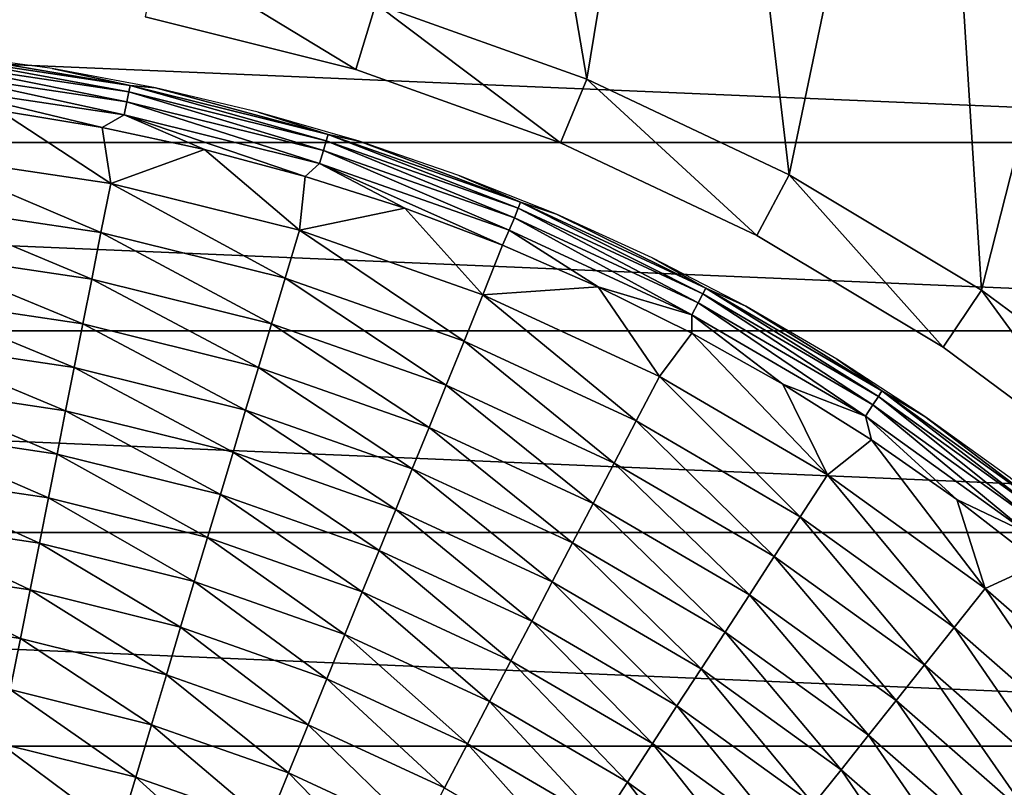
# Model space of a CAD drawing. Header units: millimetres. Extents: x -43.6 to 43.6, y -43.6 to 43.6.
# Tile 255 of 256: x 2.2 to 9.4, y 10.2 to 15.8. Entities that reach past the tile are written whole.
import ezdxf

# ---------------------------------------------------------------- set-up
doc = ezdxf.new("R2010")
doc.units = ezdxf.units.MM
doc.header["$LTSCALE"] = 52.148148
for name, color, linetype in [('135', 7, 'CONTINUOUS'), ('137', 7, 'CONTINUOUS'), ('141', 7, 'CONTINUOUS'), ('143', 7, 'CONTINUOUS'), ('146', 7, 'CONTINUOUS'), ('149', 7, 'CONTINUOUS')]:
    doc.layers.add(name, color=color, linetype=linetype)

msp = doc.modelspace()

# ---------------------------------------------------------------- linework, layer by layer
at = {"layer": '135', "color": 96, "linetype": 'Continuous', "true_color": 0x008000}
for points in [[(6.3525, 15.3364, -7.4785), (5.4171, 20.8064, -7.4785), (4.8187, 15.8852, -7.4785), (6.3525, 15.3364, -7.4785)], [(7.162, 20.272, -7.4785), (5.4171, 20.8064, -7.4785), (6.3525, 15.3364, -7.4785), (7.162, 20.272, -7.4785)], [(7.8252, 14.6399, -7.4785), (7.162, 20.272, -7.4785), (6.3525, 15.3364, -7.4785), (7.8252, 14.6399, -7.4785)], [(8.8555, 19.5916, -7.4785), (7.162, 20.272, -7.4785), (7.8252, 14.6399, -7.4785), (8.8555, 19.5916, -7.4785)], [(9.2225, 13.8024, -7.4785), (8.8555, 19.5916, -7.4785), (7.8252, 14.6399, -7.4785), (9.2225, 13.8024, -7.4785)], [(10.4851, 18.77, -7.4785), (8.8555, 19.5916, -7.4785), (9.2225, 13.8024, -7.4785), (10.4851, 18.77, -7.4785)], [(10.5309, 12.832, -7.4785), (10.4851, 18.77, -7.4785), (9.2225, 13.8024, -7.4785), (10.5309, 12.832, -7.4785)]]:
    msp.add_3dface(points, dxfattribs=at)
at = {"layer": '137', "color": 96, "linetype": 'Continuous', "true_color": 0x008000}
for points in [[(4.6736, 15.4067, -7.9785), (3.1409, 15.7906, -7.9785), (4.6736, 15.4067, -9.6285), (4.6736, 15.4067, -7.9785)], [(4.6736, 15.4067, -9.6285), (3.1409, 15.7906, -7.9785), (3.141, 15.7906, -9.6285), (4.6736, 15.4067, -9.6285)], [(6.1612, 14.8745, -7.9785), (4.6736, 15.4067, -7.9785), (6.1612, 14.8745, -9.6285), (6.1612, 14.8745, -7.9785)], [(6.1612, 14.8745, -9.6285), (4.6736, 15.4067, -7.9785), (4.6736, 15.4067, -9.6285), (6.1612, 14.8745, -9.6285)], [(7.5895, 14.1989, -7.9785), (6.1612, 14.8745, -7.9785), (7.5895, 14.1989, -9.6285), (7.5895, 14.1989, -7.9785)], [(7.5895, 14.1989, -9.6285), (6.1612, 14.8745, -7.9785), (6.1612, 14.8745, -9.6285), (7.5895, 14.1989, -9.6285)], [(8.9447, 13.3867, -7.9785), (7.5895, 14.1989, -7.9785), (8.9447, 13.3867, -9.6285), (8.9447, 13.3867, -7.9785)], [(8.9447, 13.3867, -9.6285), (7.5895, 14.1989, -7.9785), (7.5895, 14.1989, -9.6285), (8.9447, 13.3867, -9.6285)], [(10.2137, 12.4455, -7.9785), (8.9447, 13.3867, -7.9785), (10.2137, 12.4455, -9.6285), (10.2137, 12.4455, -7.9785)], [(10.2137, 12.4455, -9.6285), (8.9447, 13.3867, -7.9785), (8.9447, 13.3867, -9.6285), (10.2137, 12.4455, -9.6285)]]:
    msp.add_3dface(points, dxfattribs=at)
at = {"layer": '141', "color": 96, "linetype": 'Continuous', "true_color": 0x008000}
for points in [[(3.2385, 16.281, -7.4785), (3.1409, 15.7906, -7.9785), (4.6736, 15.4067, -7.9785), (3.2385, 16.281, -7.4785)], [(4.8187, 15.8852, -7.4785), (3.2385, 16.281, -7.4785), (4.6736, 15.4067, -7.9785), (4.8187, 15.8852, -7.4785)], [(4.8187, 15.8852, -7.4785), (4.6736, 15.4067, -7.9785), (6.1612, 14.8745, -7.9785), (4.8187, 15.8852, -7.4785)], [(6.3525, 15.3364, -7.4785), (4.8187, 15.8852, -7.4785), (6.1612, 14.8745, -7.9785), (6.3525, 15.3364, -7.4785)], [(6.3525, 15.3364, -7.4785), (6.1612, 14.8745, -7.9785), (7.5895, 14.1989, -7.9785), (6.3525, 15.3364, -7.4785)], [(7.8252, 14.6399, -7.4785), (6.3525, 15.3364, -7.4785), (7.5895, 14.1989, -7.9785), (7.8252, 14.6399, -7.4785)], [(7.8252, 14.6399, -7.4785), (7.5895, 14.1989, -7.9785), (8.9447, 13.3867, -7.9785), (7.8252, 14.6399, -7.4785)], [(9.2225, 13.8024, -7.4785), (7.8252, 14.6399, -7.4785), (8.9447, 13.3867, -7.9785), (9.2225, 13.8024, -7.4785)], [(9.2225, 13.8024, -7.4785), (8.9447, 13.3867, -7.9785), (10.2137, 12.4455, -7.9785), (9.2225, 13.8024, -7.4785)], [(10.5309, 12.832, -7.4785), (9.2225, 13.8024, -7.4785), (10.2137, 12.4455, -7.9785), (10.5309, 12.832, -7.4785)]]:
    msp.add_3dface(points, dxfattribs=at)
at = {"layer": '143', "color": 9, "linetype": 'Continuous', "true_color": 0xc2bdad}
for points in [[(-14.2045, 16.1394, -75.5285), (15.522, 14.8767, -75.5285), (-15.522, 14.8767, -75.5285), (-14.2045, 16.1394, -75.5285)], [(14.2045, 16.1394, -75.5285), (15.522, 14.8767, -75.5285), (-14.2045, 16.1394, -75.5285), (14.2045, 16.1394, -75.5285)], [(-15.522, 14.8767, -75.5285), (16.7278, 13.5067, -75.5285), (-16.7278, 13.5067, -75.5285), (-15.522, 14.8767, -75.5285)], [(15.522, 14.8767, -75.5285), (16.7278, 13.5067, -75.5285), (-15.522, 14.8767, -75.5285), (15.522, 14.8767, -75.5285)], [(-16.7278, 13.5067, -75.5285), (17.8129, 12.0395, -75.5285), (-17.8129, 12.0395, -75.5285), (-16.7278, 13.5067, -75.5285)], [(16.7278, 13.5067, -75.5285), (17.8129, 12.0395, -75.5285), (-16.7278, 13.5067, -75.5285), (16.7278, 13.5067, -75.5285)], [(-17.8129, 12.0395, -75.5285), (18.7698, 10.4854, -75.5285), (-18.7698, 10.4854, -75.5285), (-17.8129, 12.0395, -75.5285)], [(17.8129, 12.0395, -75.5285), (18.7698, 10.4854, -75.5285), (-17.8129, 12.0395, -75.5285), (17.8129, 12.0395, -75.5285)], [(-18.7698, 10.4854, -75.5285), (19.5914, 8.8559, -75.5285), (-19.5914, 8.8559, -75.5285), (-18.7698, 10.4854, -75.5285)], [(18.7698, 10.4854, -75.5285), (19.5914, 8.8559, -75.5285), (-18.7698, 10.4854, -75.5285), (18.7698, 10.4854, -75.5285)]]:
    msp.add_3dface(points, dxfattribs=at)
at = {"layer": '146', "linetype": 'Continuous'}
for points in [[(1.4921, 14.7871, -7.3572), (2.8909, 14.5783, -7.3572), (2.0787, 15.1082, -7.7265), (1.4921, 14.7871, -7.3572)], [(2.0787, 15.1082, -7.7265), (2.8909, 14.5783, -7.3572), (2.8287, 14.9859, -7.7265), (2.0787, 15.1082, -7.7265)], [(2.8287, 14.9859, -7.7265), (2.8909, 14.5783, -7.3572), (3.5717, 14.8264, -7.7265), (2.8287, 14.9859, -7.7265)], [(2.8909, 14.5783, -7.3572), (4.2636, 14.2375, -7.3572), (3.5717, 14.8264, -7.7265), (2.8909, 14.5783, -7.3572)], [(3.5717, 14.8264, -7.7265), (4.2636, 14.2375, -7.3572), (4.3057, 14.6301, -7.7265), (3.5717, 14.8264, -7.7265)], [(2.8201, 14.2212, -6.9264), (1.4921, 14.7871, -7.3572), (1.4555, 14.4249, -6.9264), (2.8201, 14.2212, -6.9264)], [(2.8909, 14.5783, -7.3572), (1.4921, 14.7871, -7.3572), (2.8201, 14.2212, -6.9264), (2.8909, 14.5783, -7.3572)], [(4.3057, 14.6301, -7.7265), (4.2636, 14.2375, -7.3572), (5.0288, 14.3975, -7.7265), (4.3057, 14.6301, -7.7265)], [(4.1592, 13.8887, -6.9264), (2.8909, 14.5783, -7.3572), (2.8201, 14.2212, -6.9264), (4.1592, 13.8887, -6.9264)], [(4.2636, 14.2375, -7.3572), (2.8909, 14.5783, -7.3572), (4.1592, 13.8887, -6.9264), (4.2636, 14.2375, -7.3572)], [(2.753, 13.8825, -6.4423), (1.4555, 14.4249, -6.9264), (1.4209, 14.0814, -6.4423), (2.753, 13.8825, -6.4423)], [(2.8201, 14.2212, -6.9264), (1.4555, 14.4249, -6.9264), (2.753, 13.8825, -6.4423), (2.8201, 14.2212, -6.9264)], [(4.2636, 14.2375, -7.3572), (5.5976, 13.7677, -7.3572), (5.0288, 14.3975, -7.7265), (4.2636, 14.2375, -7.3572)], [(5.0288, 14.3975, -7.7265), (5.5976, 13.7677, -7.3572), (5.7394, 14.1293, -7.7265), (5.0288, 14.3975, -7.7265)], [(4.0601, 13.558, -6.4423), (2.8201, 14.2212, -6.9264), (2.753, 13.8825, -6.4423), (4.0601, 13.558, -6.4423)], [(4.1592, 13.8887, -6.9264), (2.8201, 14.2212, -6.9264), (4.0601, 13.558, -6.4423), (4.1592, 13.8887, -6.9264)], [(5.4605, 13.4305, -6.9264), (4.2636, 14.2375, -7.3572), (4.1592, 13.8887, -6.9264), (5.4605, 13.4305, -6.9264)], [(5.5976, 13.7677, -7.3572), (4.2636, 14.2375, -7.3572), (5.4605, 13.4305, -6.9264), (5.5976, 13.7677, -7.3572)], [(5.7394, 14.1293, -7.7265), (5.5976, 13.7677, -7.3572), (6.4357, 13.8261, -7.7265), (5.7394, 14.1293, -7.7265)], [(2.6884, 13.557, -5.9125), (1.4209, 14.0814, -6.4423), (1.3876, 13.7512, -5.9125), (2.6884, 13.557, -5.9125)], [(2.753, 13.8825, -6.4423), (1.4209, 14.0814, -6.4423), (2.6884, 13.557, -5.9125), (2.753, 13.8825, -6.4423)], [(3.9649, 13.2401, -5.9125), (2.753, 13.8825, -6.4423), (2.6884, 13.557, -5.9125), (3.9649, 13.2401, -5.9125)], [(4.0601, 13.558, -6.4423), (2.753, 13.8825, -6.4423), (3.9649, 13.2401, -5.9125), (4.0601, 13.558, -6.4423)], [(5.3305, 13.1107, -6.4423), (4.1592, 13.8887, -6.9264), (4.0601, 13.558, -6.4423), (5.3305, 13.1107, -6.4423)], [(5.4605, 13.4305, -6.9264), (4.1592, 13.8887, -6.9264), (5.3305, 13.1107, -6.4423), (5.4605, 13.4305, -6.9264)], [(5.5976, 13.7677, -7.3572), (6.881, 13.1733, -7.3572), (6.4357, 13.8261, -7.7265), (5.5976, 13.7677, -7.3572)], [(6.4357, 13.8261, -7.7265), (6.881, 13.1733, -7.3572), (7.116, 13.4886, -7.7265), (6.4357, 13.8261, -7.7265)], [(2.6254, 13.2395, -5.3443), (1.3876, 13.7512, -5.9125), (1.3551, 13.4291, -5.3443), (2.6254, 13.2395, -5.3443)], [(2.6884, 13.557, -5.9125), (1.3876, 13.7512, -5.9125), (2.6254, 13.2395, -5.3443), (2.6884, 13.557, -5.9125)], [(6.7124, 12.8506, -6.9264), (5.5976, 13.7677, -7.3572), (5.4605, 13.4305, -6.9264), (6.7124, 12.8506, -6.9264)], [(6.881, 13.1733, -7.3572), (5.5976, 13.7677, -7.3572), (6.7124, 12.8506, -6.9264), (6.881, 13.1733, -7.3572)], [(3.872, 12.93, -5.3443), (2.6884, 13.557, -5.9125), (2.6254, 13.2395, -5.3443), (3.872, 12.93, -5.3443)], [(3.9649, 13.2401, -5.9125), (2.6884, 13.557, -5.9125), (3.872, 12.93, -5.3443), (3.9649, 13.2401, -5.9125)], [(5.2055, 12.8032, -5.9125), (4.0601, 13.558, -6.4423), (3.9649, 13.2401, -5.9125), (5.2055, 12.8032, -5.9125)], [(5.3305, 13.1107, -6.4423), (4.0601, 13.558, -6.4423), (5.2055, 12.8032, -5.9125), (5.3305, 13.1107, -6.4423)], [(6.881, 13.1733, -7.3572), (8.102, 12.4596, -7.3572), (7.116, 13.4886, -7.7265), (6.881, 13.1733, -7.3572)], [(7.116, 13.4886, -7.7265), (8.102, 12.4596, -7.3572), (7.7786, 13.1176, -7.7265), (7.116, 13.4886, -7.7265)], [(2.5631, 12.9254, -4.7447), (1.3551, 13.4291, -5.3443), (1.3229, 13.1105, -4.7447), (2.5631, 12.9254, -4.7447)], [(2.6254, 13.2395, -5.3443), (1.3551, 13.4291, -5.3443), (2.5631, 12.9254, -4.7447), (2.6254, 13.2395, -5.3443)], [(6.5526, 12.5446, -6.4423), (5.4605, 13.4305, -6.9264), (5.3305, 13.1107, -6.4423), (6.5526, 12.5446, -6.4423)], [(6.7124, 12.8506, -6.9264), (5.4605, 13.4305, -6.9264), (6.5526, 12.5446, -6.4423), (6.7124, 12.8506, -6.9264)], [(3.7802, 12.6232, -4.7447), (2.6254, 13.2395, -5.3443), (2.5631, 12.9254, -4.7447), (3.7802, 12.6232, -4.7447)], [(3.872, 12.93, -5.3443), (2.6254, 13.2395, -5.3443), (3.7802, 12.6232, -4.7447), (3.872, 12.93, -5.3443)], [(5.0836, 12.5034, -5.3443), (3.9649, 13.2401, -5.9125), (3.872, 12.93, -5.3443), (5.0836, 12.5034, -5.3443)], [(5.2055, 12.8032, -5.9125), (3.9649, 13.2401, -5.9125), (5.0836, 12.5034, -5.3443), (5.2055, 12.8032, -5.9125)], [(2.5007, 12.6103, -4.1203), (1.3229, 13.1105, -4.7447), (1.2907, 12.7909, -4.1203), (2.5007, 12.6103, -4.1203)], [(2.5631, 12.9254, -4.7447), (1.3229, 13.1105, -4.7447), (2.5007, 12.6103, -4.1203), (2.5631, 12.9254, -4.7447)], [(6.3989, 12.2504, -5.9125), (5.3305, 13.1107, -6.4423), (5.2055, 12.8032, -5.9125), (6.3989, 12.2504, -5.9125)], [(6.5526, 12.5446, -6.4423), (5.3305, 13.1107, -6.4423), (6.3989, 12.2504, -5.9125), (6.5526, 12.5446, -6.4423)], [(7.9036, 12.1544, -6.9264), (6.881, 13.1733, -7.3572), (6.7124, 12.8506, -6.9264), (7.9036, 12.1544, -6.9264)], [(8.102, 12.4596, -7.3572), (6.881, 13.1733, -7.3572), (7.9036, 12.1544, -6.9264), (8.102, 12.4596, -7.3572)], [(7.7786, 13.1176, -7.7265), (8.102, 12.4596, -7.3572), (8.4218, 12.7143, -7.7265), (7.7786, 13.1176, -7.7265)], [(3.688, 12.3155, -4.1203), (2.5631, 12.9254, -4.7447), (2.5007, 12.6103, -4.1203), (3.688, 12.3155, -4.1203)], [(3.7802, 12.6232, -4.7447), (2.5631, 12.9254, -4.7447), (3.688, 12.3155, -4.1203), (3.7802, 12.6232, -4.7447)], [(4.963, 12.2067, -4.7447), (3.872, 12.93, -5.3443), (3.7802, 12.6232, -4.7447), (4.963, 12.2067, -4.7447)], [(5.0836, 12.5034, -5.3443), (3.872, 12.93, -5.3443), (4.963, 12.2067, -4.7447), (5.0836, 12.5034, -5.3443)], [(7.7154, 11.8649, -6.4423), (6.7124, 12.8506, -6.9264), (6.5526, 12.5446, -6.4423), (7.7154, 11.8649, -6.4423)], [(7.9036, 12.1544, -6.9264), (6.7124, 12.8506, -6.9264), (7.7154, 11.8649, -6.4423), (7.9036, 12.1544, -6.9264)], [(2.4372, 12.2905, -3.4775), (1.2907, 12.7909, -4.1203), (1.2579, 12.4665, -3.4775), (2.4372, 12.2905, -3.4775)], [(2.5007, 12.6103, -4.1203), (1.2907, 12.7909, -4.1203), (2.4372, 12.2905, -3.4775), (2.5007, 12.6103, -4.1203)], [(6.2491, 11.9635, -5.3443), (5.2055, 12.8032, -5.9125), (5.0836, 12.5034, -5.3443), (6.2491, 11.9635, -5.3443)], [(6.3989, 12.2504, -5.9125), (5.2055, 12.8032, -5.9125), (6.2491, 11.9635, -5.3443), (6.3989, 12.2504, -5.9125)], [(8.102, 12.4596, -7.3572), (9.2497, 11.633, -7.3572), (8.4218, 12.7143, -7.7265), (8.102, 12.4596, -7.3572)], [(8.4218, 12.7143, -7.7265), (9.2497, 11.633, -7.3572), (9.0441, 12.2794, -7.7265), (8.4218, 12.7143, -7.7265)], [(3.5945, 12.0031, -3.4775), (2.5007, 12.6103, -4.1203), (2.4372, 12.2905, -3.4775), (3.5945, 12.0031, -3.4775)], [(3.688, 12.3155, -4.1203), (2.5007, 12.6103, -4.1203), (3.5945, 12.0031, -3.4775), (3.688, 12.3155, -4.1203)], [(4.842, 11.9092, -4.1203), (3.7802, 12.6232, -4.7447), (3.688, 12.3155, -4.1203), (4.842, 11.9092, -4.1203)], [(4.963, 12.2067, -4.7447), (3.7802, 12.6232, -4.7447), (4.842, 11.9092, -4.1203), (4.963, 12.2067, -4.7447)], [(7.5345, 11.5867, -5.9125), (6.5526, 12.5446, -6.4423), (6.3989, 12.2504, -5.9125), (7.5345, 11.5867, -5.9125)], [(7.7154, 11.8649, -6.4423), (6.5526, 12.5446, -6.4423), (7.5345, 11.5867, -5.9125), (7.7154, 11.8649, -6.4423)], [(2.3721, 11.9622, -2.8224), (1.2579, 12.4665, -3.4775), (1.2243, 12.1335, -2.8224), (2.3721, 11.9622, -2.8224)], [(2.4372, 12.2905, -3.4775), (1.2579, 12.4665, -3.4775), (2.3721, 11.9622, -2.8224), (2.4372, 12.2905, -3.4775)], [(6.1008, 11.6797, -4.7447), (5.0836, 12.5034, -5.3443), (4.963, 12.2067, -4.7447), (6.1008, 11.6797, -4.7447)], [(6.2491, 11.9635, -5.3443), (5.0836, 12.5034, -5.3443), (6.1008, 11.6797, -4.7447), (6.2491, 11.9635, -5.3443)], [(9.0231, 11.348, -6.9264), (8.102, 12.4596, -7.3572), (7.9036, 12.1544, -6.9264), (9.0231, 11.348, -6.9264)], [(9.2497, 11.633, -7.3572), (8.102, 12.4596, -7.3572), (9.0231, 11.348, -6.9264), (9.2497, 11.633, -7.3572)], [(4.7192, 11.6071, -3.4775), (3.688, 12.3155, -4.1203), (3.5945, 12.0031, -3.4775), (4.7192, 11.6071, -3.4775)], [(4.842, 11.9092, -4.1203), (3.688, 12.3155, -4.1203), (4.7192, 11.6071, -3.4775), (4.842, 11.9092, -4.1203)], [(3.4985, 11.6825, -2.8224), (2.4372, 12.2905, -3.4775), (2.3721, 11.9622, -2.8224), (3.4985, 11.6825, -2.8224)], [(3.5945, 12.0031, -3.4775), (2.4372, 12.2905, -3.4775), (3.4985, 11.6825, -2.8224), (3.5945, 12.0031, -3.4775)], [(7.358, 11.3153, -5.3443), (6.3989, 12.2504, -5.9125), (6.2491, 11.9635, -5.3443), (7.358, 11.3153, -5.3443)], [(7.5345, 11.5867, -5.9125), (6.3989, 12.2504, -5.9125), (7.358, 11.3153, -5.3443), (7.5345, 11.5867, -5.9125)], [(9.0441, 12.2794, -7.7265), (9.2497, 11.633, -7.3572), (9.6438, 11.8142, -7.7265), (9.0441, 12.2794, -7.7265)], [(5.9521, 11.395, -4.1203), (4.963, 12.2067, -4.7447), (4.842, 11.9092, -4.1203), (5.9521, 11.395, -4.1203)], [(6.1008, 11.6797, -4.7447), (4.963, 12.2067, -4.7447), (5.9521, 11.395, -4.1203), (6.1008, 11.6797, -4.7447)], [(2.3047, 11.6222, -2.1606), (1.2243, 12.1335, -2.8224), (1.1895, 11.7887, -2.1606), (2.3047, 11.6222, -2.1606)], [(2.3721, 11.9622, -2.8224), (1.2243, 12.1335, -2.8224), (2.3047, 11.6222, -2.1606), (2.3721, 11.9622, -2.8224)], [(8.8083, 11.0778, -6.4423), (7.9036, 12.1544, -6.9264), (7.7154, 11.8649, -6.4423), (8.8083, 11.0778, -6.4423)], [(9.0231, 11.348, -6.9264), (7.9036, 12.1544, -6.9264), (8.8083, 11.0778, -6.4423), (9.0231, 11.348, -6.9264)], [(3.3991, 11.3505, -2.1606), (2.3721, 11.9622, -2.8224), (2.3047, 11.6222, -2.1606), (3.3991, 11.3505, -2.1606)], [(3.4985, 11.6825, -2.8224), (2.3721, 11.9622, -2.8224), (3.3991, 11.3505, -2.1606), (3.4985, 11.6825, -2.8224)], [(4.5931, 11.297, -2.8224), (3.5945, 12.0031, -3.4775), (3.4985, 11.6825, -2.8224), (4.5931, 11.297, -2.8224)], [(4.7192, 11.6071, -3.4775), (3.5945, 12.0031, -3.4775), (4.5931, 11.297, -2.8224), (4.7192, 11.6071, -3.4775)], [(7.1834, 11.0469, -4.7447), (6.2491, 11.9635, -5.3443), (6.1008, 11.6797, -4.7447), (7.1834, 11.0469, -4.7447)], [(7.358, 11.3153, -5.3443), (6.2491, 11.9635, -5.3443), (7.1834, 11.0469, -4.7447), (7.358, 11.3153, -5.3443)], [(5.8011, 11.106, -3.4775), (4.842, 11.9092, -4.1203), (4.7192, 11.6071, -3.4775), (5.8011, 11.106, -3.4775)], [(5.9521, 11.395, -4.1203), (4.842, 11.9092, -4.1203), (5.8011, 11.106, -3.4775), (5.9521, 11.395, -4.1203)], [(8.6017, 10.818, -5.9125), (7.7154, 11.8649, -6.4423), (7.5345, 11.5867, -5.9125), (8.6017, 10.818, -5.9125)], [(8.8083, 11.0778, -6.4423), (7.7154, 11.8649, -6.4423), (8.6017, 10.818, -5.9125), (8.8083, 11.0778, -6.4423)], [(9.2497, 11.633, -7.3572), (10.3136, 10.7011, -7.3572), (9.6438, 11.8142, -7.7265), (9.2497, 11.633, -7.3572)], [(2.2344, 11.2678, -1.4976), (1.1895, 11.7887, -2.1606), (1.1533, 11.4292, -1.4976), (2.2344, 11.2678, -1.4976)], [(2.3047, 11.6222, -2.1606), (1.1895, 11.7887, -2.1606), (2.2344, 11.2678, -1.4976), (2.3047, 11.6222, -2.1606)], [(4.4626, 10.976, -2.1606), (3.4985, 11.6825, -2.8224), (3.3991, 11.3505, -2.1606), (4.4626, 10.976, -2.1606)], [(4.5931, 11.297, -2.8224), (3.4985, 11.6825, -2.8224), (4.4626, 10.976, -2.1606), (4.5931, 11.297, -2.8224)], [(7.0083, 10.7776, -4.1203), (6.1008, 11.6797, -4.7447), (5.9521, 11.395, -4.1203), (7.0083, 10.7776, -4.1203)], [(7.1834, 11.0469, -4.7447), (6.1008, 11.6797, -4.7447), (7.0083, 10.7776, -4.1203), (7.1834, 11.0469, -4.7447)], [(3.2954, 11.0044, -1.4976), (2.3047, 11.6222, -2.1606), (2.2344, 11.2678, -1.4976), (3.2954, 11.0044, -1.4976)], [(3.3991, 11.3505, -2.1606), (2.3047, 11.6222, -2.1606), (3.2954, 11.0044, -1.4976), (3.3991, 11.3505, -2.1606)], [(5.6462, 10.8093, -2.8224), (4.7192, 11.6071, -3.4775), (4.5931, 11.297, -2.8224), (5.6462, 10.8093, -2.8224)], [(5.8011, 11.106, -3.4775), (4.7192, 11.6071, -3.4775), (5.6462, 10.8093, -2.8224), (5.8011, 11.106, -3.4775)], [(10.061, 10.439, -6.9264), (9.2497, 11.633, -7.3572), (9.0231, 11.348, -6.9264), (10.061, 10.439, -6.9264)], [(10.3136, 10.7011, -7.3572), (9.2497, 11.633, -7.3572), (10.061, 10.439, -6.9264), (10.3136, 10.7011, -7.3572)], [(8.4003, 10.5647, -5.3443), (7.5345, 11.5867, -5.9125), (7.358, 11.3153, -5.3443), (8.4003, 10.5647, -5.3443)], [(8.6017, 10.818, -5.9125), (7.5345, 11.5867, -5.9125), (8.4003, 10.5647, -5.3443), (8.6017, 10.818, -5.9125)], [(2.2344, 11.2678, -1.4976), (1.1533, 11.4292, -1.4976), (2.1608, 10.8964, -0.8385), (2.2344, 11.2678, -1.4976)], [(6.8306, 10.5042, -3.4775), (5.9521, 11.395, -4.1203), (5.8011, 11.106, -3.4775), (6.8306, 10.5042, -3.4775)], [(7.0083, 10.7776, -4.1203), (5.9521, 11.395, -4.1203), (6.8306, 10.5042, -3.4775), (7.0083, 10.7776, -4.1203)], [(4.3265, 10.6413, -1.4976), (3.3991, 11.3505, -2.1606), (3.2954, 11.0044, -1.4976), (4.3265, 10.6413, -1.4976)], [(4.4626, 10.976, -2.1606), (3.3991, 11.3505, -2.1606), (4.3265, 10.6413, -1.4976), (4.4626, 10.976, -2.1606)], [(8.201, 10.314, -4.7447), (7.358, 11.3153, -5.3443), (7.1834, 11.0469, -4.7447), (8.201, 10.314, -4.7447)], [(8.4003, 10.5647, -5.3443), (7.358, 11.3153, -5.3443), (8.201, 10.314, -4.7447), (8.4003, 10.5647, -5.3443)], [(9.8214, 10.1904, -6.4423), (9.0231, 11.348, -6.9264), (8.8083, 11.0778, -6.4423), (9.8214, 10.1904, -6.4423)], [(10.061, 10.439, -6.9264), (9.0231, 11.348, -6.9264), (9.8214, 10.1904, -6.4423), (10.061, 10.439, -6.9264)], [(3.1868, 10.6417, -0.8385), (2.2344, 11.2678, -1.4976), (2.1608, 10.8964, -0.8385), (3.1868, 10.6417, -0.8385)], [(3.2954, 11.0044, -1.4976), (2.2344, 11.2678, -1.4976), (3.1868, 10.6417, -0.8385), (3.2954, 11.0044, -1.4976)], [(5.4857, 10.5021, -2.1606), (4.5931, 11.297, -2.8224), (4.4626, 10.976, -2.1606), (5.4857, 10.5021, -2.1606)], [(5.6462, 10.8093, -2.8224), (4.5931, 11.297, -2.8224), (5.4857, 10.5021, -2.1606), (5.6462, 10.8093, -2.8224)], [(6.6481, 10.2236, -2.8224), (5.8011, 11.106, -3.4775), (5.6462, 10.8093, -2.8224), (6.6481, 10.2236, -2.8224)], [(6.8306, 10.5042, -3.4775), (5.8011, 11.106, -3.4775), (6.6481, 10.2236, -2.8224), (6.8306, 10.5042, -3.4775)], [(8.0011, 10.0626, -4.1203), (7.1834, 11.0469, -4.7447), (7.0083, 10.7776, -4.1203), (8.0011, 10.0626, -4.1203)], [(8.201, 10.314, -4.7447), (7.1834, 11.0469, -4.7447), (8.0011, 10.0626, -4.1203), (8.201, 10.314, -4.7447)], [(9.5911, 9.9514, -5.9125), (8.8083, 11.0778, -6.4423), (8.6017, 10.818, -5.9125), (9.5911, 9.9514, -5.9125)], [(9.8214, 10.1904, -6.4423), (8.8083, 11.0778, -6.4423), (9.5911, 9.9514, -5.9125), (9.8214, 10.1904, -6.4423)], [(4.1839, 10.2906, -0.8385), (3.2954, 11.0044, -1.4976), (3.1868, 10.6417, -0.8385), (4.1839, 10.2906, -0.8385)], [(4.3265, 10.6413, -1.4976), (3.2954, 11.0044, -1.4976), (4.1839, 10.2906, -0.8385), (4.3265, 10.6413, -1.4976)], [(5.3184, 10.1818, -1.4976), (4.4626, 10.976, -2.1606), (4.3265, 10.6413, -1.4976), (5.3184, 10.1818, -1.4976)], [(5.4857, 10.5021, -2.1606), (4.4626, 10.976, -2.1606), (5.3184, 10.1818, -1.4976), (5.4857, 10.5021, -2.1606)], [(3.0726, 10.2603, -0.1882), (2.1608, 10.8964, -0.8385), (2.0834, 10.506, -0.1882), (3.0726, 10.2603, -0.1882)], [(3.1868, 10.6417, -0.8385), (2.1608, 10.8964, -0.8385), (3.0726, 10.2603, -0.1882), (3.1868, 10.6417, -0.8385)], [(9.3665, 9.7183, -5.3443), (8.6017, 10.818, -5.9125), (8.4003, 10.5647, -5.3443), (9.3665, 9.7183, -5.3443)], [(9.5911, 9.9514, -5.9125), (8.6017, 10.818, -5.9125), (9.3665, 9.7183, -5.3443), (9.5911, 9.9514, -5.9125)], [(6.4592, 9.9331, -2.1606), (5.6462, 10.8093, -2.8224), (5.4857, 10.5021, -2.1606), (6.4592, 9.9331, -2.1606)], [(6.6481, 10.2236, -2.8224), (5.6462, 10.8093, -2.8224), (6.4592, 9.9331, -2.1606), (6.6481, 10.2236, -2.8224)], [(7.7981, 9.8074, -3.4775), (7.0083, 10.7776, -4.1203), (6.8306, 10.5042, -3.4775), (7.7981, 9.8074, -3.4775)], [(8.0011, 10.0626, -4.1203), (7.0083, 10.7776, -4.1203), (7.7981, 9.8074, -3.4775), (8.0011, 10.0626, -4.1203)], [(4.034, 9.9218, -0.1882), (3.1868, 10.6417, -0.8385), (3.0726, 10.2603, -0.1882), (4.034, 9.9218, -0.1882)], [(4.1839, 10.2906, -0.8385), (3.1868, 10.6417, -0.8385), (4.034, 9.9218, -0.1882), (4.1839, 10.2906, -0.8385)], [(5.1431, 9.8463, -0.8385), (4.3265, 10.6413, -1.4976), (4.1839, 10.2906, -0.8385), (5.1431, 9.8463, -0.8385)], [(5.3184, 10.1818, -1.4976), (4.3265, 10.6413, -1.4976), (5.1431, 9.8463, -0.8385), (5.3184, 10.1818, -1.4976)], [(9.1442, 9.4878, -4.7447), (8.4003, 10.5647, -5.3443), (8.201, 10.314, -4.7447), (9.1442, 9.4878, -4.7447)], [(9.3665, 9.7183, -5.3443), (8.4003, 10.5647, -5.3443), (9.1442, 9.4878, -4.7447), (9.3665, 9.7183, -5.3443)], [(2.9523, 9.8587, 0.4488), (2.0834, 10.506, -0.1882), (2.0018, 10.0947, 0.4488), (2.9523, 9.8587, 0.4488)], [(3.0726, 10.2603, -0.1882), (2.0834, 10.506, -0.1882), (2.9523, 9.8587, 0.4488), (3.0726, 10.2603, -0.1882)], [(6.2622, 9.6302, -1.4976), (5.4857, 10.5021, -2.1606), (5.3184, 10.1818, -1.4976), (6.2622, 9.6302, -1.4976)], [(6.4592, 9.9331, -2.1606), (5.4857, 10.5021, -2.1606), (6.2622, 9.6302, -1.4976), (6.4592, 9.9331, -2.1606)], [(7.5898, 9.5454, -2.8224), (6.8306, 10.5042, -3.4775), (6.6481, 10.2236, -2.8224), (7.5898, 9.5454, -2.8224)], [(7.7981, 9.8074, -3.4775), (6.8306, 10.5042, -3.4775), (7.5898, 9.5454, -2.8224), (7.7981, 9.8074, -3.4775)], [(8.9214, 9.2565, -4.1203), (8.201, 10.314, -4.7447), (8.0011, 10.0626, -4.1203), (8.9214, 9.2565, -4.1203)], [(9.1442, 9.4878, -4.7447), (8.201, 10.314, -4.7447), (8.9214, 9.2565, -4.1203), (9.1442, 9.4878, -4.7447)], [(3.8761, 9.5334, 0.4488), (3.0726, 10.2603, -0.1882), (2.9523, 9.8587, 0.4488), (3.8761, 9.5334, 0.4488)], [(4.034, 9.9218, -0.1882), (3.0726, 10.2603, -0.1882), (3.8761, 9.5334, 0.4488), (4.034, 9.9218, -0.1882)], [(4.9588, 9.4934, -0.1882), (4.1839, 10.2906, -0.8385), (4.034, 9.9218, -0.1882), (4.9588, 9.4934, -0.1882)], [(5.1431, 9.8463, -0.8385), (4.1839, 10.2906, -0.8385), (4.9588, 9.4934, -0.1882), (5.1431, 9.8463, -0.8385)], [(7.3741, 9.2741, -2.1606), (6.6481, 10.2236, -2.8224), (6.4592, 9.9331, -2.1606), (7.3741, 9.2741, -2.1606)], [(7.5898, 9.5454, -2.8224), (6.6481, 10.2236, -2.8224), (7.3741, 9.2741, -2.1606), (7.5898, 9.5454, -2.8224)]]:
    msp.add_3dface(points, dxfattribs=at)
at = {"layer": '149', "linetype": 'Continuous'}
for points in [[(1.5603, 15.4633, -8.132), (3.0231, 15.245, -8.132), (1.5651, 15.5106, -8.2932), (1.5603, 15.4633, -8.132)], [(1.5651, 15.5106, -8.2932), (3.0324, 15.2916, -8.2932), (1.7055, 15.5157, -8.4594), (1.5651, 15.5106, -8.2932)], [(1.5651, 15.5106, -8.2932), (3.0231, 15.245, -8.132), (3.0324, 15.2916, -8.2932), (1.5651, 15.5106, -8.2932)], [(1.7055, 15.5157, -8.4594), (3.0324, 15.2916, -8.2932), (2.4644, 15.4134, -8.4594), (1.7055, 15.5157, -8.4594)], [(1.5529, 15.3899, -7.981), (3.0088, 15.1726, -7.981), (1.5603, 15.4633, -8.132), (1.5529, 15.3899, -7.981)], [(1.5603, 15.4633, -8.132), (3.0088, 15.1726, -7.981), (3.0231, 15.245, -8.132), (1.5603, 15.4633, -8.132)], [(2.4644, 15.4134, -8.4594), (3.0324, 15.2916, -8.2932), (3.2172, 15.274, -8.4594), (2.4644, 15.4134, -8.4594)], [(1.5431, 15.2923, -7.8445), (2.9897, 15.0764, -7.8445), (1.5529, 15.3899, -7.981), (1.5431, 15.2923, -7.8445)], [(1.5529, 15.3899, -7.981), (2.9897, 15.0764, -7.8445), (3.0088, 15.1726, -7.981), (1.5529, 15.3899, -7.981)], [(2.0787, 15.1082, -7.7265), (2.8287, 14.9859, -7.7265), (1.5431, 15.2923, -7.8445), (2.0787, 15.1082, -7.7265)], [(1.5431, 15.2923, -7.8445), (2.8287, 14.9859, -7.7265), (2.9897, 15.0764, -7.8445), (1.5431, 15.2923, -7.8445)], [(3.0231, 15.245, -8.132), (4.4586, 14.8886, -8.132), (3.0324, 15.2916, -8.2932), (3.0231, 15.245, -8.132)], [(3.0324, 15.2916, -8.2932), (4.4586, 14.8886, -8.132), (4.4722, 14.9341, -8.2932), (3.0324, 15.2916, -8.2932)], [(3.0324, 15.2916, -8.2932), (4.4722, 14.9341, -8.2932), (3.2172, 15.274, -8.4594), (3.0324, 15.2916, -8.2932)], [(3.2172, 15.274, -8.4594), (4.4722, 14.9341, -8.2932), (3.9623, 15.0979, -8.4594), (3.2172, 15.274, -8.4594)], [(3.0088, 15.1726, -7.981), (4.4374, 14.8179, -7.981), (3.0231, 15.245, -8.132), (3.0088, 15.1726, -7.981)], [(3.0231, 15.245, -8.132), (4.4374, 14.8179, -7.981), (4.4586, 14.8886, -8.132), (3.0231, 15.245, -8.132)], [(2.9897, 15.0764, -7.8445), (4.4093, 14.7239, -7.8445), (3.0088, 15.1726, -7.981), (2.9897, 15.0764, -7.8445)], [(3.0088, 15.1726, -7.981), (4.4093, 14.7239, -7.8445), (4.4374, 14.8179, -7.981), (3.0088, 15.1726, -7.981)], [(2.8287, 14.9859, -7.7265), (3.5717, 14.8264, -7.7265), (2.9897, 15.0764, -7.8445), (2.8287, 14.9859, -7.7265)], [(3.5717, 14.8264, -7.7265), (4.3057, 14.6301, -7.7265), (2.9897, 15.0764, -7.8445), (3.5717, 14.8264, -7.7265)], [(2.9897, 15.0764, -7.8445), (4.3057, 14.6301, -7.7265), (4.4093, 14.7239, -7.8445), (2.9897, 15.0764, -7.8445)], [(3.9623, 15.0979, -8.4594), (4.4722, 14.9341, -8.2932), (4.6977, 14.8855, -8.4594), (3.9623, 15.0979, -8.4594)], [(4.4586, 14.8886, -8.132), (5.8536, 14.3974, -8.132), (4.4722, 14.9341, -8.2932), (4.4586, 14.8886, -8.132)], [(4.4722, 14.9341, -8.2932), (5.8536, 14.3974, -8.132), (5.8715, 14.4414, -8.2932), (4.4722, 14.9341, -8.2932)], [(4.4722, 14.9341, -8.2932), (5.8715, 14.4414, -8.2932), (4.6977, 14.8855, -8.4594), (4.4722, 14.9341, -8.2932)], [(4.4374, 14.8179, -7.981), (5.8258, 14.329, -7.981), (4.4586, 14.8886, -8.132), (4.4374, 14.8179, -7.981)], [(4.4586, 14.8886, -8.132), (5.8258, 14.329, -7.981), (5.8536, 14.3974, -8.132), (4.4586, 14.8886, -8.132)], [(4.6977, 14.8855, -8.4594), (5.8715, 14.4414, -8.2932), (5.4216, 14.6374, -8.4594), (4.6977, 14.8855, -8.4594)], [(4.4093, 14.7239, -7.8445), (5.7889, 14.2381, -7.8445), (4.4374, 14.8179, -7.981), (4.4093, 14.7239, -7.8445)], [(4.4374, 14.8179, -7.981), (5.7889, 14.2381, -7.8445), (5.8258, 14.329, -7.981), (4.4374, 14.8179, -7.981)], [(4.3057, 14.6301, -7.7265), (5.0288, 14.3975, -7.7265), (4.4093, 14.7239, -7.8445), (4.3057, 14.6301, -7.7265)], [(5.0288, 14.3975, -7.7265), (5.7394, 14.1293, -7.7265), (4.4093, 14.7239, -7.8445), (5.0288, 14.3975, -7.7265)], [(4.4093, 14.7239, -7.8445), (5.7394, 14.1293, -7.7265), (5.7889, 14.2381, -7.8445), (4.4093, 14.7239, -7.8445)], [(5.4216, 14.6374, -8.4594), (5.8715, 14.4414, -8.2932), (6.1325, 14.3541, -8.4594), (5.4216, 14.6374, -8.4594)], [(5.8258, 14.329, -7.981), (7.1615, 13.7103, -7.981), (5.8536, 14.3974, -8.132), (5.8258, 14.329, -7.981)], [(5.8536, 14.3974, -8.132), (7.1957, 13.7757, -8.132), (5.8715, 14.4414, -8.2932), (5.8536, 14.3974, -8.132)], [(5.8536, 14.3974, -8.132), (7.1615, 13.7103, -7.981), (7.1957, 13.7757, -8.132), (5.8536, 14.3974, -8.132)], [(5.8715, 14.4414, -8.2932), (7.1957, 13.7757, -8.132), (7.2177, 13.8178, -8.2932), (5.8715, 14.4414, -8.2932)], [(5.8715, 14.4414, -8.2932), (7.2177, 13.8178, -8.2932), (6.1325, 14.3541, -8.4594), (5.8715, 14.4414, -8.2932)], [(5.7889, 14.2381, -7.8445), (7.1161, 13.6234, -7.8445), (5.8258, 14.329, -7.981), (5.7889, 14.2381, -7.8445)], [(5.8258, 14.329, -7.981), (7.1161, 13.6234, -7.8445), (7.1615, 13.7103, -7.981), (5.8258, 14.329, -7.981)], [(6.1325, 14.3541, -8.4594), (7.2177, 13.8178, -8.2932), (6.8285, 14.0363, -8.4594), (6.1325, 14.3541, -8.4594)], [(5.7394, 14.1293, -7.7265), (6.4357, 13.8261, -7.7265), (5.7889, 14.2381, -7.8445), (5.7394, 14.1293, -7.7265)], [(5.7889, 14.2381, -7.8445), (6.4357, 13.8261, -7.7265), (7.1161, 13.6234, -7.8445), (5.7889, 14.2381, -7.8445)], [(6.8285, 14.0363, -8.4594), (7.2177, 13.8178, -8.2932), (7.5081, 13.6848, -8.4594), (6.8285, 14.0363, -8.4594)], [(6.4357, 13.8261, -7.7265), (7.116, 13.4886, -7.7265), (7.1161, 13.6234, -7.8445), (6.4357, 13.8261, -7.7265)], [(7.1615, 13.7103, -7.981), (8.4323, 12.9675, -7.981), (7.1957, 13.7757, -8.132), (7.1615, 13.7103, -7.981)], [(7.1957, 13.7757, -8.132), (8.4726, 13.0294, -8.132), (7.2177, 13.8178, -8.2932), (7.1957, 13.7757, -8.132)], [(7.1957, 13.7757, -8.132), (8.4323, 12.9675, -7.981), (8.4726, 13.0294, -8.132), (7.1957, 13.7757, -8.132)], [(7.2177, 13.8178, -8.2932), (8.4726, 13.0294, -8.132), (8.4985, 13.0692, -8.2932), (7.2177, 13.8178, -8.2932)], [(7.2177, 13.8178, -8.2932), (8.4985, 13.0692, -8.2932), (7.5081, 13.6848, -8.4594), (7.2177, 13.8178, -8.2932)], [(7.1161, 13.6234, -7.8445), (8.3789, 12.8853, -7.8445), (7.1615, 13.7103, -7.981), (7.1161, 13.6234, -7.8445)], [(7.1615, 13.7103, -7.981), (8.3789, 12.8853, -7.8445), (8.4323, 12.9675, -7.981), (7.1615, 13.7103, -7.981)], [(7.5081, 13.6848, -8.4594), (8.4985, 13.0692, -8.2932), (8.1696, 13.3005, -8.4594), (7.5081, 13.6848, -8.4594)], [(7.116, 13.4886, -7.7265), (7.7786, 13.1176, -7.7265), (7.1161, 13.6234, -7.8445), (7.116, 13.4886, -7.7265)], [(7.1161, 13.6234, -7.8445), (7.7786, 13.1176, -7.7265), (8.3789, 12.8853, -7.8445), (7.1161, 13.6234, -7.8445)], [(8.1696, 13.3005, -8.4594), (8.4985, 13.0692, -8.2932), (8.8114, 12.8843, -8.4594), (8.1696, 13.3005, -8.4594)], [(7.7786, 13.1176, -7.7265), (8.4218, 12.7143, -7.7265), (8.3789, 12.8853, -7.8445), (7.7786, 13.1176, -7.7265)], [(8.4726, 13.0294, -8.132), (9.6727, 12.165, -8.132), (8.4985, 13.0692, -8.2932), (8.4726, 13.0294, -8.132)], [(8.4985, 13.0692, -8.2932), (9.6727, 12.165, -8.132), (9.7023, 12.2022, -8.2932), (8.4985, 13.0692, -8.2932)], [(8.4985, 13.0692, -8.2932), (9.7023, 12.2022, -8.2932), (8.8114, 12.8843, -8.4594), (8.4985, 13.0692, -8.2932)], [(8.3789, 12.8853, -7.8445), (9.5657, 12.0304, -7.8445), (8.4323, 12.9675, -7.981), (8.3789, 12.8853, -7.8445)], [(8.4323, 12.9675, -7.981), (9.6268, 12.1072, -7.981), (8.4726, 13.0294, -8.132), (8.4323, 12.9675, -7.981)], [(8.4323, 12.9675, -7.981), (9.5657, 12.0304, -7.8445), (9.6268, 12.1072, -7.981), (8.4323, 12.9675, -7.981)], [(8.4726, 13.0294, -8.132), (9.6268, 12.1072, -7.981), (9.6727, 12.165, -8.132), (8.4726, 13.0294, -8.132)], [(8.4218, 12.7143, -7.7265), (9.0441, 12.2794, -7.7265), (8.3789, 12.8853, -7.8445), (8.4218, 12.7143, -7.7265)], [(8.3789, 12.8853, -7.8445), (9.0441, 12.2794, -7.7265), (9.5657, 12.0304, -7.8445), (8.3789, 12.8853, -7.8445)], [(8.8114, 12.8843, -8.4594), (9.7023, 12.2022, -8.2932), (9.432, 12.4372, -8.4594), (8.8114, 12.8843, -8.4594)], [(9.0441, 12.2794, -7.7265), (9.6438, 11.8142, -7.7265), (9.5657, 12.0304, -7.8445), (9.0441, 12.2794, -7.7265)]]:
    msp.add_3dface(points, dxfattribs=at)

doc.saveas('drawing.dxf')
